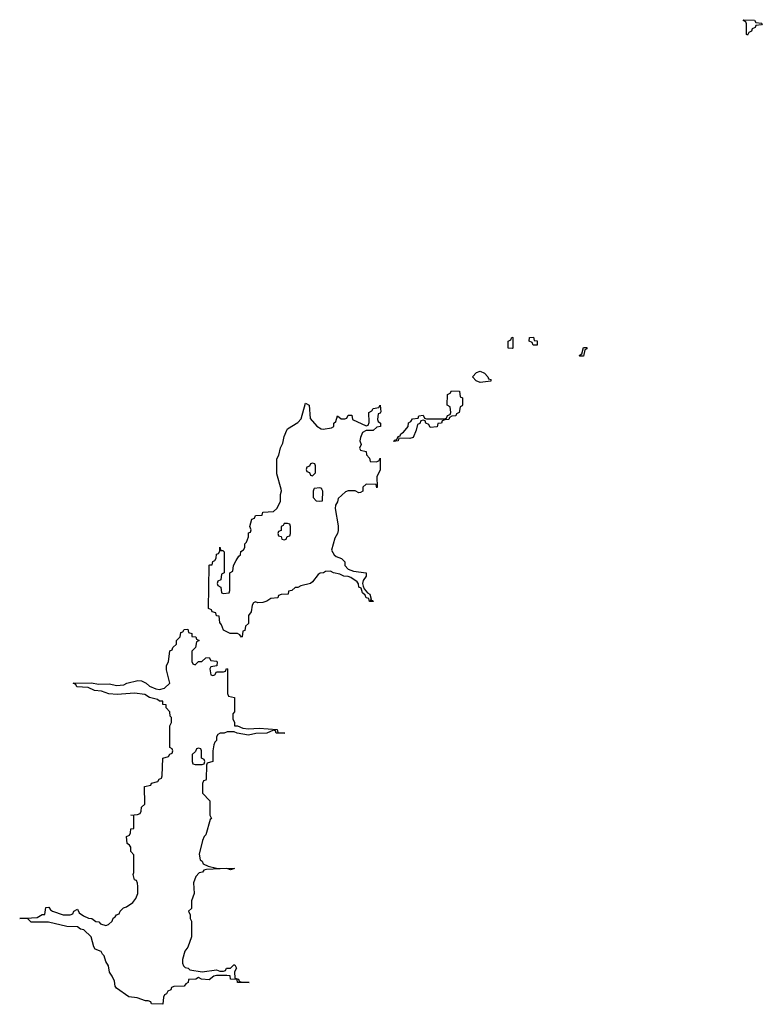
# Model space of a CAD drawing. Header units: inches. Extents: x 2718490 to 2828976, y 856982 to 957410.
# Tile 26 of 63: x 2752646 to 2756814, y 907108 to 912634. Entities that reach past the tile are written whole.
import ezdxf

# ---------------------------------------------------------------- set-up
doc = ezdxf.new("R2010")
doc.units = ezdxf.units.IN
doc.header["$MEASUREMENT"] = 0
doc.layers.add('C7950', color=7, linetype='Continuous')
doc.layers.add('C7951', color=7, linetype='Continuous')

msp = doc.modelspace()

# ---------------------------------------------------------------- linework, layer by layer
at = {"layer": 'C7950', "color": 6}
for points in [[(2754571.8, 910000), (2754571.6, 909988.4), (2754559.6, 909980.4), (2754550, 909978), (2754529.2, 909989.2), (2754490, 909989.2), (2754475.3, 909984.7), (2754433, 909947), (2754430, 909928.7), (2754418.8, 909910), (2754417.3, 909890), (2754433.2, 909793.2), (2754432.7, 909767.3), (2754430.5, 909750), (2754415.1, 909724.9), (2754396.9, 909656.9), (2754410.4, 909630.4), (2754421.4, 909621.4), (2754451.3, 909610), (2754470, 909591.3), (2754470.6, 909570.6), (2754490.4, 909550.4), (2754519.1, 909539.1), (2754590.8, 909530), (2754590.4, 909510), (2754573.7, 909486.3), (2754570.7, 909470), (2754574, 909454), (2754579.6, 909439.6), (2754597.3, 909417.3), (2754610.4, 909410), (2754618, 909382), (2754614, 909374), (2754626, 909374), (2754630.9, 909369.1), (2754610, 909369.2), (2754605.2, 909385.2), (2754590, 909389.4), (2754584.8, 909404.8), (2754570, 909418), (2754563.1, 909443.1), (2754550, 909449.2), (2754547.3, 909467.3), (2754539.5, 909479.5), (2754504.1, 909504.1), (2754489.6, 909509.6), (2754466, 909510), (2754442.7, 909522.7), (2754408, 909530), (2754390, 909539), (2754362.8, 909537.2), (2754352, 909530), (2754332.1, 909527.9), (2754320.4, 909519.6), (2754290, 909479), (2754278, 909470), (2754223.6, 909456.4), (2754208, 909448), (2754192, 909448), (2754174, 909430), (2754154, 909426), (2754152, 909410), (2754112.7, 909407.3), (2754098, 909402), (2754094, 909390), (2754055.3, 909384.7), (2754034, 909370), (2754010, 909363.7), (2753982, 909362), (2753970, 909366), (2753958, 909362), (2753951.1, 909348.9), (2753944.7, 909310), (2753930.6, 909289.4), (2753930, 909246), (2753914, 909230), (2753910, 909206), (2753898, 909202), (2753894, 909170), (2753890, 909168.7), (2753882, 909182), (2753868.4, 909188.4), (2753828, 909190), (2753790, 909208.7), (2753778.6, 909238.6), (2753769.3, 909250.7), (2753766, 909286), (2753750, 909288), (2753746, 909306), (2753726, 909310), (2753722, 909322), (2753706, 909330), (2753709.1, 909569.1), (2753710, 909572), (2753714, 909574), (2753726, 909574), (2753730, 909594), (2753742, 909598), (2753748.9, 909611.1), (2753750, 909634), (2753762, 909638), (2753768.4, 909651.6), (2753770, 909674), (2753774, 909654), (2753786, 909654), (2753792.7, 909647.3), (2753794, 909530), (2753778, 909522), (2753774, 909490), (2753758, 909482), (2753754, 909470), (2753758, 909458), (2753774, 909450), (2753778, 909418), (2753790, 909414), (2753822, 909418), (2753826, 909430), (2753826, 909530), (2753842, 909538), (2753846, 909570), (2753860.4, 909599.6), (2753876.4, 909623.6), (2753886, 909630), (2753888, 909650), (2753902, 909658), (2753909.1, 909670.9), (2753910, 909692), (2753919, 909701), (2753929.3, 909730.7), (2753930, 909754), (2753942, 909758), (2753946, 909770), (2753938, 909790), (2753949.3, 909830), (2753964, 909836), (2753970, 909850.5), (2754007.3, 909852.7), (2754010, 909870.5), (2754070, 909874), (2754088.9, 909891.1), (2754109.2, 909930.8), (2754109.5, 909969.5), (2754115.3, 909990), (2754112.7, 910000)], [(2754297.3, 910000), (2754292.7, 909987.3), (2754292.7, 909952.7), (2754310, 909934), (2754330, 909932), (2754346, 909934), (2754347.3, 909987.3), (2754342.7, 910000)]]:
    msp.add_lwpolyline(points, dxfattribs=at)
for points in [[(2754150, 909806), (2754130, 909806), (2754124.7, 909795.3), (2754114, 909790), (2754112.7, 909767.3), (2754098, 909762), (2754094, 909750), (2754098, 909738), (2754112.7, 909732.7), (2754118, 909718), (2754130, 909714), (2754142, 909718), (2754147.3, 909732.7), (2754162, 909738), (2754166, 909750), (2754166, 909790), (2754162, 909802)], [(2753630, 909014), (2753648.7, 909031.3), (2753668, 909032), (2753690, 909052), (2753710, 909054), (2753718, 909038), (2753750, 909034), (2753754, 909030), (2753752.7, 909007.3), (2753718, 909002), (2753714, 908990), (2753718, 908958), (2753730, 908954), (2753742, 908958), (2753750, 908974), (2753790, 908974), (2753802, 908978), (2753807.3, 908992.7), (2753812, 908990), (2753812.7, 908852.7), (2753818, 908838), (2753851.3, 908830), (2753850.8, 908750), (2753842, 908738), (2753842, 908710), (2753851.3, 908688.7), (2753851.3, 908671.3), (2753868.7, 908671.3), (2753897.5, 908657.5), (2753930, 908653.7), (2753990, 908658), (2754092, 908650), (2754094, 908634), (2754134, 908630), (2754086, 908630), (2754082, 908642), (2754070, 908646), (2754034, 908630), (2753971.8, 908628.2), (2753930, 908618), (2753866, 908630), (2753850, 908638), (2753810, 908638), (2753794, 908630), (2753770.7, 908629.3), (2753758, 908622), (2753750.6, 908609.4), (2753750, 908588), (2753741, 908579), (2753736, 908564), (2753730.8, 908530), (2753730.8, 908470), (2753698, 908462), (2753694, 908450), (2753692, 908372), (2753690, 908366), (2753678, 908362), (2753672.7, 908347.3), (2753672.7, 908292.7), (2753714, 908250), (2753714, 908170), (2753722, 908150), (2753715.3, 908144.7), (2753690, 908059), (2753681, 908050), (2753672.7, 908027.3), (2753654, 907950), (2753659.6, 907919.6), (2753670, 907911.3), (2753676, 907896), (2753703.6, 907883.6), (2753751.3, 907871.3), (2753852, 907870), (2753830, 907862), (2753809.3, 907869.3), (2753694.8, 907865.2), (2753679.6, 907860.4), (2753671.3, 907850), (2753654, 907846), (2753634, 907826), (2753622, 907790), (2753624.7, 907730), (2753611, 907689), (2753610, 907646), (2753594, 907630), (2753602, 907610), (2753602, 907590), (2753610, 907574), (2753610, 907486), (2753590, 907428.7), (2753573.4, 907406.6), (2753559.6, 907360.4), (2753559.6, 907339.6), (2753564.7, 907324.7), (2753574.4, 907314.4), (2753591.3, 907310), (2753601.4, 907301.4), (2753670, 907290.5), (2753750, 907302), (2753770, 907294), (2753790, 907294), (2753802, 907298), (2753806, 907310), (2753828.9, 907311.1), (2753848, 907330), (2753854, 907330), (2753862, 907310), (2753851.3, 907290), (2753854, 907254), (2753874, 907250), (2753878, 907238), (2753891.6, 907231.6), (2753934, 907230), (2753868.7, 907230), (2753867.3, 907247.3), (2753830, 907249.6), (2753828, 907268), (2753809.3, 907269.3), (2753750.5, 907269.5), (2753734.8, 907265.2), (2753710, 907246), (2753666, 907250), (2753650, 907258), (2753634, 907250), (2753592.7, 907247.3), (2753591.3, 907230), (2753578, 907222), (2753570, 907209.3), (2753512, 907208), (2753498, 907202), (2753494, 907190), (2753478, 907182), (2753470, 907166), (2753458, 907162), (2753452.7, 907147.3), (2753450, 907108), (2753386, 907110), (2753382, 907122), (2753368, 907128), (2753352, 907128), (2753304.7, 907144.7), (2753259, 907150), (2753190, 907199), (2753181.2, 907210), (2753177.5, 907237.5), (2753165.8, 907265.8), (2753150, 907289), (2753144.5, 907324.5), (2753130, 907348.7), (2753120.4, 907380.4), (2753110, 907388.7), (2753104, 907404), (2753070, 907418), (2753062, 907430), (2753046.3, 907486.3), (2753005.4, 907525.4), (2752988, 907530), (2752970, 907542), (2752910, 907544.5), (2752808.2, 907568.2), (2752710, 907569.4), (2752688.9, 907588.9), (2752646, 907590), (2752744, 907596), (2752772.7, 907612.7), (2752787.3, 907612.7), (2752792, 907652), (2752810, 907654), (2752818, 907638), (2752830.5, 907630.5), (2752890, 907610.4), (2752929.4, 907610.6), (2752944, 907616), (2752950, 907631), (2752970, 907642), (2752980.5, 907620.5), (2753004.5, 907604.5), (2753032, 907592), (2753051, 907590), (2753073, 907573), (2753091, 907570), (2753099.8, 907559.8), (2753130, 907551), (2753144, 907556), (2753165.6, 907574.4), (2753170, 907590.8), (2753182, 907598), (2753190, 907610.8), (2753204, 907616), (2753209.2, 907630), (2753229, 907650), (2753245.1, 907654.9), (2753281.2, 907678.8), (2753298, 907702), (2753309, 907730), (2753309, 907769), (2753308, 907788), (2753302, 907802), (2753290, 907806), (2753283.1, 907836.9), (2753287.3, 907847.3), (2753287.3, 907947.3), (2753270, 907966), (2753269.1, 907989.1), (2753262, 908002), (2753249.4, 908010), (2753246, 908050), (2753262, 908058), (2753268.7, 908071.3), (2753270, 908092), (2753286, 908094), (2753287.3, 908167.3), (2753269.5, 908170), (2753307.3, 908172.7), (2753322, 908178), (2753328.4, 908191.6), (2753330, 908214), (2753348, 908232), (2753346, 908330), (2753382, 908338), (2753386, 908350), (2753422, 908358), (2753428, 908372), (2753442, 908378), (2753446, 908390), (2753448.7, 908490), (2753482, 908498), (2753488, 908512), (2753502, 908518), (2753506, 908530), (2753502, 908542), (2753488.7, 908548.7), (2753489.6, 908670.4), (2753498, 908690), (2753498, 908718), (2753490, 908726), (2753488.9, 908748.9), (2753468, 908772), (2753468, 908788), (2753449.3, 908790), (2753448.7, 908808.7), (2753431.3, 908808.7), (2753418.9, 908818.9), (2753375.3, 908830), (2753347.5, 908847.5), (2753290, 908854), (2753192.4, 908847.6), (2753146, 908850), (2753105.8, 908865.8), (2753066, 908870), (2753030, 908885.2), (2752966, 908890), (2752962, 908902), (2752946, 908910), (2753047.5, 908912.5), (2753090, 908904.7), (2753150, 908906), (2753190, 908897.3), (2753230, 908901), (2753248, 908910), (2753310, 908926), (2753330, 908922.8), (2753356, 908910), (2753374, 908894), (2753410, 908879.1), (2753430, 908875.5), (2753458.6, 908881.4), (2753488, 908910), (2753470, 908986), (2753469.7, 909010), (2753482, 909030), (2753488.4, 909091.6), (2753502, 909098), (2753506, 909110), (2753526, 909130), (2753526, 909150), (2753546, 909170), (2753550, 909194), (2753562, 909198), (2753570, 909212), (2753590, 909214), (2753594, 909194), (2753611.3, 909190), (2753612.7, 909172.7), (2753634, 909170), (2753638, 909158), (2753654, 909150), (2753638, 909142), (2753632, 909110), (2753612, 909090), (2753612.7, 909032.7), (2753618, 909018)], [(2753650, 908546), (2753638, 908542), (2753632.7, 908527.3), (2753614, 908510), (2753614, 908470), (2753618, 908458), (2753630, 908454), (2753670, 908454), (2753682, 908458), (2753686, 908470), (2753682, 908482), (2753666, 908490), (2753666, 908530), (2753662, 908542)]]:
    msp.add_lwpolyline(points, close=True, dxfattribs=at)
at = {"layer": 'C7951', "color": 6}
for points in [[(2756730, 912548), (2756726, 912550), (2756726, 912610), (2756722, 912622), (2756706, 912630), (2756710, 912634), (2756770, 912631.3), (2756778, 912618), (2756810, 912614), (2756814, 912610), (2756810, 912606), (2756778, 912602), (2756774, 912590), (2756758, 912582), (2756754, 912570), (2756738, 912562)], [(2755410, 910788), (2755388, 910790), (2755388, 910830), (2755402, 910838), (2755408.7, 910851.3), (2755414, 910850), (2755414, 910790)], [(2755527.3, 910807.3), (2755522, 910822), (2755506, 910830), (2755508, 910850), (2755530, 910851.3), (2755534, 910834), (2755550, 910832), (2755550, 910808)], [(2755790, 910746), (2755786, 910750), (2755802, 910758), (2755810, 910794), (2755830, 910794), (2755830, 910786), (2755818, 910782), (2755810, 910746)], [(2755230, 910598), (2755207.3, 910607.3), (2755188, 910630), (2755210, 910654), (2755230, 910662), (2755254, 910650), (2755274, 910630), (2755278, 910618), (2755290, 910614), (2755290, 910606)], [(2754950, 910346), (2754942, 910362), (2754926, 910370), (2754922, 910382), (2754910, 910386), (2754898, 910382), (2754892, 910368), (2754878, 910362), (2754872, 910330), (2754854, 910290), (2754836, 910284), (2754774, 910286), (2754770, 910269.5), (2754746, 910266), (2754750, 910274), (2754762, 910278), (2754770, 910294), (2754782, 910298), (2754786, 910310), (2754800.4, 910319.6), (2754826, 910350), (2754828.4, 910371.6), (2754842, 910378), (2754850, 910394), (2754882, 910398), (2754886, 910410), (2754910, 910414), (2754918, 910398), (2754930, 910394), (2755030, 910394), (2755042, 910398), (2755047.3, 910412.7), (2755062, 910418), (2755066, 910430), (2755062, 910462), (2755046, 910470), (2755048, 910530), (2755062, 910538), (2755070, 910551.3), (2755114, 910550), (2755118, 910518), (2755132, 910512), (2755131.6, 910471.6), (2755130, 910466), (2755118, 910462), (2755112, 910430), (2755098, 910422), (2755094, 910410), (2755071.3, 910408.7), (2755058, 910402), (2755054, 910390), (2755031.3, 910388.7), (2755018, 910382), (2755014, 910370), (2754992.7, 910367.3), (2754988.9, 910348.9)], [(2754290, 910146), (2754278, 910142), (2754272.7, 910127.3), (2754258, 910122), (2754254, 910110), (2754258, 910098), (2754272.7, 910092.7), (2754278, 910078), (2754290, 910074), (2754306, 910090), (2754306, 910130), (2754302, 910142)]]:
    msp.add_lwpolyline(points, close=True, dxfattribs=at)
for points in [[(2754112.7, 910000), (2754090, 910086), (2754089.6, 910169.6), (2754101.2, 910190), (2754110, 910232), (2754122.7, 910257.3), (2754130, 910294), (2754145.2, 910330), (2754150, 910338), (2754207.2, 910372.8), (2754226.6, 910393.4), (2754250, 910482), (2754270, 910471), (2754276.3, 910396.3), (2754313, 910353), (2754338, 910338), (2754350, 910336), (2754396.4, 910343.6), (2754409.1, 910350.9), (2754409.1, 910369.1), (2754420.4, 910379.6), (2754430, 910411.3), (2754450, 910394), (2754470, 910394), (2754482, 910398), (2754490, 910414), (2754510, 910414), (2754514, 910390), (2754590, 910354), (2754602, 910358), (2754607.3, 910372.7), (2754606, 910430), (2754622, 910438), (2754630, 910452), (2754662, 910458), (2754670, 910471.3), (2754672.7, 910432.7), (2754670, 910426), (2754658, 910422), (2754654, 910390), (2754658, 910378), (2754672, 910370), (2754672, 910350), (2754650, 910348), (2754630, 910328.7), (2754590, 910329), (2754570, 910318), (2754558.8, 910290), (2754556, 910270), (2754562, 910250), (2754554, 910230), (2754558, 910218), (2754591.1, 910211.1), (2754592.7, 910192.7), (2754610, 910174), (2754614, 910154), (2754647.3, 910152.7), (2754662, 910158), (2754670, 910174), (2754670, 910106), (2754651.3, 910070), (2754652, 910010), (2754650, 910006), (2754646, 910026), (2754590, 910028), (2754572, 910010), (2754571.8, 910000)], [(2754342.7, 910000), (2754342, 910002), (2754330, 910006), (2754298, 910002), (2754297.3, 910000)]]:
    msp.add_lwpolyline(points, dxfattribs=at)

doc.saveas('drawing.dxf')
